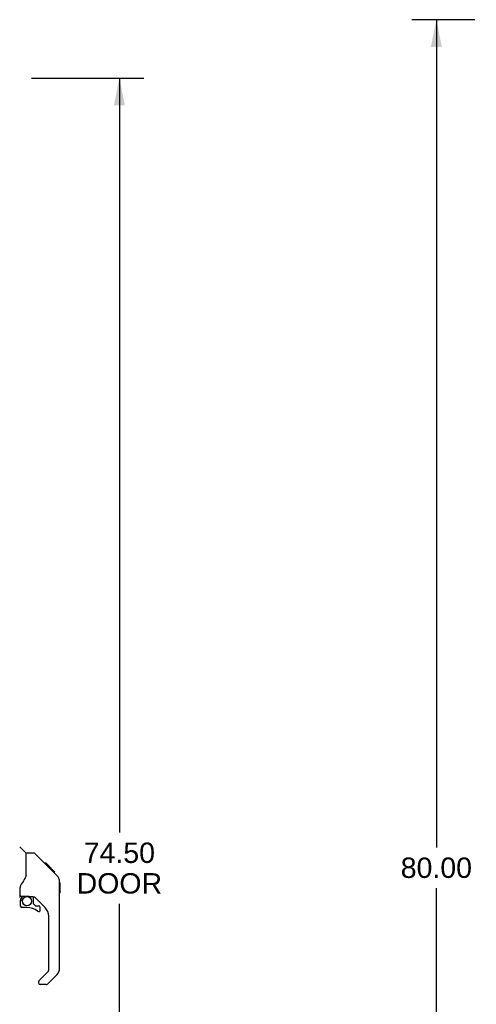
# Model space of a CAD drawing. Header units: inches. Extents: x 0 to 218, y 0 to 141.
# Tile 6 of 114: x 35 to 56, y 46 to 92. Entities that reach past the tile are written whole.
import ezdxf

# ---------------------------------------------------------------- set-up
doc = ezdxf.new("R2010")
doc.units = ezdxf.units.IN
doc.header["$LTSCALE"] = 11.987179
doc.header["$MEASUREMENT"] = 0
doc.layers.get('0').update_dxf_attribs({"linetype": 'CONTINUOUS'})
doc.layers.add('DIMENSIONS', color=7, linetype='CONTINUOUS')
doc.layers.add('DOOR_ASSEMBLY', color=7, linetype='CONTINUOUS')
doc.styles.get("Standard").update_dxf_attribs({"font": 'arial.ttf'})
doc.dimstyles.new('DIMSTYLE_1', dxfattribs={"dimtxt": 0.961538, "dimasz": 1.282051, "dimexe": 0.09, "dimexo": 0.07, "dimgap": 0.0375, "dimtad": 0, "dimtih": 1, "dimtoh": 1, "dimzin": 4, "dimdsep": 46, "dimtxsty": 'Standard', "dimblk": '_FILLED', "dimblk1": '_FILLED', "dimblk2": '_FILLED', "dimcen": 0.09, "dimadec": 3, "dimazin": 1, "dimtfac": 1, "dimtdec": 3, "dimtofl": 0, "dimtmove": 0, "dimatfit": 3, "dimldrblk": '_FILLED', "dimfxl": 0, "dimtolj": 1, "dimtzin": 4, "dimarcsym": 0})

# ---------------------------------------------------------------- blocks, each defined once
blk = doc.blocks.new('_FILLED')
at = {"color": 0, "linetype": 'ByBlock'}
blk.add_solid([(0, 0), (-1, 0.2), (-1, -0.2)], dxfattribs=at)
blk = doc.blocks.new('*D9')
at = {"layer": 'DIMENSIONS', "color": 2, "linetype": 'Continuous'}
for p, q in [((35.257, 89.671), (40.551, 89.671)), ((39.397, 89.671), (39.397, 54.089)), ((39.397, 15.171), (39.397, 50.724)), ((35.257, 15.171), (40.551, 15.171))]:
    blk.add_line(p, q, dxfattribs=at)
at = {"layer": 'DIMENSIONS', "color": 2, "linetype": 'Continuous', "xscale": 1.2820512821, "yscale": 1.2820512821, "zscale": 1.2820512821}
for p, rotation in [((39.397, 89.671), 90), ((39.397, 15.171), 270)]:
    blk.add_blockref('_FILLED', p, dxfattribs=dict(at, rotation=rotation))
at = {"layer": 'DIMENSIONS', "color": 2, "linetype": 'Continuous', "insert": (39.397, 53.608), "char_height": 0.9615, "width": 4.02488, "attachment_point": 2, "line_spacing_factor": 0.9}
blk.add_mtext('74.50\\PDOOR', dxfattribs=at)
blk = doc.blocks.new('*D10')
at = {"layer": 'DIMENSIONS', "color": 2, "linetype": 'Continuous'}
for p, q in [((56.162, 92.421), (53.194, 92.421)), ((54.348, 92.421), (54.348, 53.383)), ((54.348, 12.421), (54.348, 51.46)), ((56.162, 12.421), (53.194, 12.421))]:
    blk.add_line(p, q, dxfattribs=at)
at = {"layer": 'DIMENSIONS', "color": 2, "linetype": 'Continuous', "xscale": 1.2820512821, "yscale": 1.2820512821, "zscale": 1.2820512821}
for p, rotation in [((54.348, 92.421), 90), ((54.348, 12.421), 270)]:
    blk.add_blockref('_FILLED', p, dxfattribs=dict(at, rotation=rotation))
at = {"layer": 'DIMENSIONS', "color": 2, "linetype": 'Continuous', "insert": (54.348, 52.902), "char_height": 0.9615, "width": 3.36002, "attachment_point": 2, "line_spacing_factor": 0.9}
blk.add_mtext('80.00', dxfattribs=at)

msp = doc.modelspace()

# ---------------------------------------------------------------- linework, layer by layer
at = {"layer": 'DOOR_ASSEMBLY', "color": 7, "linetype": 'Continuous'}
for p, q in [((34.994, 53.116), (34.696, 53.414)), ((35.361, 53.11), (35, 53.11)), ((35, 52.006), (35, 53.11)), ((36.181, 52.322), (35.416, 53.087)), ((35.938, 52.633), (35.871, 52.633)), ((35.945, 52.625), (35.878, 52.625)), ((35.955, 52.616), (35.888, 52.616)), ((35.961, 52.609), (35.895, 52.609)), ((35.969, 52.601), (35.903, 52.601)), ((35.989, 52.581), (35.922, 52.581)), ((35.938, 52.633), (36.264, 52.306)), ((36.012, 52.559), (35.945, 52.559)), ((36.035, 52.536), (35.968, 52.536)), ((36.059, 52.512), (35.992, 52.512)), ((36.082, 52.488), (36.016, 52.488)), ((35, 52.068), (34.979, 52.01)), ((36.106, 52.465), (36.039, 52.465)), ((36.128, 52.442), (36.061, 52.442)), ((36.148, 52.422), (36.082, 52.422)), ((36.166, 52.405), (36.099, 52.405)), ((36.179, 52.392), (36.112, 52.392)), ((36.183, 52.387), (36.116, 52.387)), ((36.185, 52.385), (36.118, 52.385)), ((36.185, 52.385), (36.119, 52.385)), ((36.186, 52.384), (36.119, 52.384)), ((36.154, 52.349), (36.12, 52.384)), ((36.189, 52.382), (36.122, 52.382)), ((36.193, 52.377), (36.126, 52.377)), ((36.199, 52.371), (36.132, 52.371)), ((36.213, 52.358), (36.146, 52.358)), ((36.181, 52.322), (36.154, 52.349)), ((36.228, 52.343), (36.161, 52.343)), ((36.235, 52.335), (36.169, 52.335)), ((36.242, 52.328), (36.175, 52.328)), ((36.181, 52.322), (36.459, 52.044)), ((36.254, 52.316), (36.188, 52.316)), ((36.26, 52.311), (36.193, 52.311)), ((36.263, 52.307), (36.196, 52.307)), ((36.264, 52.306), (36.197, 52.306)), ((36.264, 52.306), (36.198, 52.306)), ((36.265, 52.305), (36.198, 52.305)), ((36.353, 52.217), (36.265, 52.305)), ((36.282, 52.221), (36.349, 52.221)), ((36.351, 52.22), (36.284, 52.22)), ((36.353, 52.217), (36.287, 52.217)), ((36.574, 51.766), (36.573, 51.796)), ((36.574, 47.663), (36.574, 51.766)), ((36.594, 51.715), (36.574, 51.735)), ((36.594, 51.715), (36.594, 51.239)), ((34.724, 51.083), (34.724, 51.49)), ((36.594, 51.239), (36.574, 51.219)), ((34.724, 50.866), (34.724, 50.628)), ((34.744, 51.085), (35.039, 51.085)), ((34.782, 51.005), (34.862, 51.085)), ((34.788, 50.999), (34.785, 51.002)), ((34.792, 50.995), (34.788, 50.999)), ((34.796, 50.991), (34.792, 50.995)), ((35.312, 51.043), (35.224, 51.043)), ((35.354, 50.712), (35.354, 51.039)), ((35.357, 50.703), (35.429, 50.632)), ((35.89, 50.547), (35.388, 51.048)), ((35.438, 50.628), (35.59, 50.628)), ((35.039, 50.549), (34.803, 50.549)), ((35.669, 50.43), (35.669, 50.549)), ((36.063, 47.578), (36.063, 50.129)), ((35.604, 47.086), (36.04, 47.522)), ((36.459, 47.385), (36.007, 46.933)), ((35.59, 47.053), (35.59, 46.988)), ((35.951, 46.909), (35.669, 46.909))]:
    msp.add_line(p, q, dxfattribs=at)
for points in [[(35.416, 53.087), (35.409, 53.094), (35.4, 53.1), (35.391, 53.104), (35.381, 53.108), (35.371, 53.11), (35.361, 53.11)], [(36.12, 52.384), (36.098, 52.405), (36.077, 52.427), (36.055, 52.449)], [(36.574, 51.766), (36.573, 51.796), (36.568, 51.837), (36.558, 51.877), (36.545, 51.916), (36.527, 51.953), (36.505, 51.989), (36.48, 52.021), (36.459, 52.044)], [(34.777, 51.66), (34.766, 51.643), (34.751, 51.614), (34.739, 51.582), (34.73, 51.548), (34.725, 51.514), (34.724, 51.49)], [(34.979, 52.01), (34.948, 51.942), (34.912, 51.871), (34.87, 51.799), (34.823, 51.726), (34.777, 51.66)], [(34.796, 50.991), (34.787, 50.981), (34.778, 50.97), (34.77, 50.958), (34.763, 50.946), (34.758, 50.934), (34.753, 50.92), (34.749, 50.907), (34.746, 50.893), (34.745, 50.88), (34.744, 50.866)], [(34.785, 51.002), (34.783, 51.003), (34.783, 51.004), (34.782, 51.005), (34.782, 51.005)], [(35.039, 51.085), (35.047, 51.085), (35.066, 51.084), (35.087, 51.081), (35.107, 51.077), (35.126, 51.073), (35.144, 51.067), (35.16, 51.062), (35.174, 51.057), (35.187, 51.053), (35.197, 51.049), (35.206, 51.046), (35.214, 51.044), (35.222, 51.043), (35.224, 51.043)]]:
    msp.add_lwpolyline(points, dxfattribs=at)
msp.add_circle((35.039, 50.845), 0.217, dxfattribs=at)
for centre, radius, start, end in [((34.98, 53.102), 0.0197, 0, 45), ((36.141, 51.75), 0.433, 42.2386, 42.7273), ((34.744, 51.104), 0.0197, 180, 270), ((34.685, 51.083), 0.0394, 270, 360), ((34.921, 50.866), 0.197, 135, 180), ((34.803, 50.628), 0.0787, 180, 270), ((35.312, 50.846), 0.197, 45, 90), ((35.366, 50.712), 0.0118, 180, 225), ((35.438, 50.64), 0.0118, 225, 270), ((35.59, 50.549), 0.0787, 0, 90), ((35.039, 49.762), 0.787, 50.4788, 90), ((35.59, 50.43), 0.0787, 230.4788, 360), ((35.472, 50.129), 0.591, 0, 45), ((35.984, 47.578), 0.0787, 315, 360), ((36.181, 47.663), 0.394, 315, 360), ((35.637, 47.053), 0.0472, 135, 180), ((35.669, 46.988), 0.0787, 180, 270), ((35.951, 46.988), 0.0787, 270, 315)]:
    msp.add_arc(centre, radius, start, end, dxfattribs=at)

# ---------------------------------------------------------------- dimensions: what is measured, and where the dimension line sits
at = {"layer": 'DIMENSIONS', "color": 2, "linetype": 'Continuous'}
dim = msp.add_linear_dim(base=(54.348, 12.421), p1=(56.232, 92.421), p2=(56.232, 12.421), angle=270, dimstyle='DIMSTYLE_1', dxfattribs=at)
dim.commit()
dim.dimension.update_dxf_attribs({"geometry": '*D10', "text_midpoint": (54.343, 52.416), "dimtype": 160})
dim = msp.add_linear_dim(base=(39.397, 15.171), p1=(35.187, 89.671), p2=(35.187, 15.171), angle=270, text='<>\\PDOOR', dimstyle='DIMSTYLE_1', dxfattribs=at)
dim.commit()
dim.dimension.update_dxf_attribs({"geometry": '*D9', "text_midpoint": (39.397, 52.407), "dimtype": 160})

doc.saveas('drawing.dxf')
